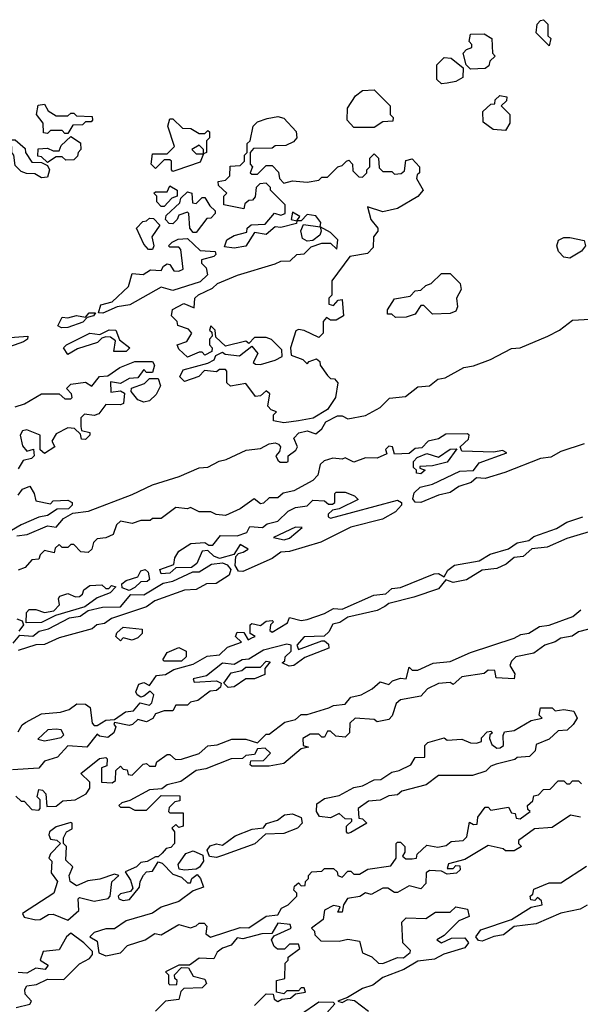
# Model space of a CAD drawing. Extents: x 2029662 to 2246637, y 225654 to 401419.
# Tile 21 of 256: x 2086330 to 2088251, y 293264 to 296640. Entities that reach past the tile are written whole.
import ezdxf

# ---------------------------------------------------------------- set-up
doc = ezdxf.new("R2010")
doc.units = 0

msp = doc.modelspace()

# ---------------------------------------------------------------- linework, layer by layer
at = {"layer": '0CON20XD'}
for points in [[(2088145, 296550), (2088100, 296595), (2088103.3, 296625), (2088115, 296637.5), (2088125, 296640), (2088140, 296625), (2088140, 296585), (2088150, 296575), (2088145, 296550)], [(2087875, 296470), (2087860, 296485), (2087850, 296525), (2087861.7, 296538.3), (2087880, 296545), (2087880, 296555), (2087870, 296565), (2087875, 296590), (2087921.7, 296591.7), (2087947.5, 296575), (2087950, 296525), (2087960, 296515), (2087941.7, 296498.3), (2087938.3, 296481.7), (2087925, 296472.5), (2087875, 296470)], [(2087775, 296420), (2087760, 296435), (2087760, 296485), (2087785, 296510), (2087808.3, 296508.3), (2087850, 296475), (2087848.3, 296441.7), (2087825, 296427.5), (2087795, 296422.5), (2087775, 296420)], [(2087545, 296270), (2087475, 296270), (2087452.5, 296295), (2087453, 296337), (2087480.7, 296379.3), (2087505, 296397.5), (2087545, 296400), (2087600, 296345), (2087600, 296315), (2087610, 296305), (2087608.3, 296291.7), (2087575, 296290), (2087545, 296270)], [(2087995, 296260), (2087953, 296263), (2087918.3, 296288.3), (2087917.5, 296325), (2087945, 296350), (2087958.3, 296351.7), (2087960, 296365), (2087975, 296380), (2088000, 296375), (2087998.3, 296361.7), (2087980, 296345), (2088010, 296315), (2088010, 296285), (2087995, 296260)], [(2086495, 296250), (2086485, 296250), (2086475, 296260), (2086435, 296260), (2086425, 296250), (2086411.7, 296251.7), (2086410, 296285), (2086387.5, 296315), (2086393.6, 296346.4), (2086415, 296350), (2086427, 296327), (2086455, 296310), (2086495, 296310), (2086505, 296320), (2086515, 296320), (2086525, 296310), (2086578.3, 296308.3), (2086580, 296295), (2086575, 296290), (2086555, 296290), (2086545, 296280), (2086511.7, 296278.3), (2086495, 296250)], [(2086855, 296120), (2086850, 296125), (2086850, 296155), (2086845, 296160), (2086825, 296160), (2086795, 296130), (2086780, 296145), (2086785, 296180), (2086835, 296180), (2086860, 296205), (2086837.5, 296275), (2086845, 296300), (2086855, 296300), (2086888.3, 296268.3), (2086917, 296267), (2086945, 296250), (2086965, 296250), (2086975, 296260), (2086980, 296255), (2086980, 296235), (2086970, 296225), (2086970, 296185), (2086960, 296180), (2086960, 296195), (2086945, 296210), (2086920, 296195), (2086935, 296180), (2086960, 296180), (2086948.3, 296151.7), (2086865, 296122.5), (2086855, 296120)], [(2087235, 295257.5), (2087200, 295265), (2087200, 295285), (2087210, 295295), (2087191.7, 295301.7), (2087180, 295315), (2087187.5, 295357.5), (2087175, 295367.5), (2087155, 295350), (2087138.3, 295348.3), (2087105, 295392.5), (2087053, 295383), (2087040, 295395), (2087040, 295435), (2087035, 295440), (2087015, 295440), (2087005, 295432.5), (2086963, 295437), (2086943.6, 295416.4), (2086895, 295398.8), (2086879.2, 295415), (2086890.3, 295439.7), (2086975, 295462.5), (2086996.4, 295473.6), (2087001.7, 295488.3), (2087025, 295500), (2087033.6, 295493.6), (2087083, 295487), (2087125, 295520), (2087146.2, 295495), (2087130, 295465), (2087138.3, 295458.3), (2087155, 295457.5), (2087205, 295472), (2087230, 295485), (2087228.5, 295508.5), (2087193, 295543), (2087175, 295550.8), (2087135, 295550), (2087115, 295530), (2087105, 295537.5), (2087035, 295520), (2087001.7, 295551.7), (2087000, 295575), (2086985, 295590), (2086980, 295575), (2086988.3, 295568.3), (2086990, 295555), (2086980, 295545), (2086980, 295525), (2086990, 295515), (2086988.3, 295501.7), (2086965, 295490), (2086955, 295500), (2086945, 295500), (2086905, 295482.5), (2086875, 295510), (2086870, 295525), (2086903, 295537), (2086920, 295565), (2086908.3, 295578.3), (2086871.7, 295591.7), (2086870, 295605), (2086850, 295625), (2086853.6, 295646.4), (2086893, 295667), (2086928.3, 295651.7), (2086930, 295685), (2086943, 295697), (2086990.7, 295719.3), (2087007.5, 295735), (2087076.1, 295763.9), (2087205, 295802.5), (2087225, 295812.5), (2087257, 295813), (2087280, 295835), (2087305, 295837.5), (2087329.3, 295860.7), (2087365, 295873.8), (2087395, 295873.3), (2087417, 295853), (2087420, 295885), (2087395, 295910), (2087360, 295930), (2087362.5, 295945), (2087345, 295967.5), (2087315, 295972.5), (2087295, 295950), (2087280, 295950), (2087290, 295965), (2087265, 295980), (2087260, 295955), (2087280, 295950), (2087278.3, 295941.7), (2087225, 295927.5), (2087205, 295930), (2087175, 295903.8), (2087135, 295910), (2087105, 295863.8), (2087065, 295856.7), (2087031.7, 295861.7), (2087040, 295885), (2087065, 295900), (2087108.3, 295911.7), (2087110, 295925), (2087123, 295937), (2087171.7, 295938.3), (2087203, 295977), (2087225, 295970), (2087240, 295975), (2087240, 296005), (2087190, 296055), (2087190, 296065), (2087175, 296080), (2087153, 296077), (2087140, 296065), (2087137, 296033), (2087128.3, 296021.7), (2087115, 296020), (2087101.7, 296008.3), (2087098.3, 295991.7), (2087030, 296005), (2087030, 296035), (2087040, 296045), (2087011.7, 296071.7), (2087010, 296085), (2087035, 296090), (2087050, 296105), (2087051.7, 296138.3), (2087085, 296140), (2087100, 296155), (2087100, 296175), (2087110, 296185), (2087110, 296215), (2087120, 296225), (2087130, 296275), (2087145, 296290), (2087178.3, 296301.7), (2087215, 296307.5), (2087235, 296302.5), (2087277, 296257), (2087280, 296235), (2087268.3, 296221.7), (2087241.7, 296208.3), (2087205, 296207.5), (2087195, 296200), (2087131.7, 296198.3), (2087120, 296185), (2087120, 296145), (2087127.5, 296135), (2087120, 296115), (2087125, 296110), (2087145, 296110), (2087175, 296140), (2087195, 296140), (2087217, 296117), (2087220, 296095), (2087235, 296080), (2087265, 296087.5), (2087315, 296082.5), (2087355, 296090), (2087365, 296100), (2087385, 296100), (2087420, 296135), (2087435, 296140), (2087450, 296155), (2087458.3, 296158.3), (2087470, 296145), (2087471.7, 296121.7), (2087491.7, 296101.7), (2087505, 296100), (2087520, 296115), (2087520, 296125), (2087530, 296135), (2087530, 296165), (2087545, 296180), (2087560, 296165), (2087561.7, 296131.7), (2087575, 296120), (2087605, 296120), (2087615, 296110), (2087637, 296113), (2087648.3, 296121.7), (2087653.3, 296156.7), (2087675, 296162.5), (2087700, 296135), (2087700, 296115), (2087691.7, 296108.3), (2087690, 296095), (2087712.5, 296055), (2087695, 296034), (2087625, 295992.5), (2087575, 295980.8), (2087521.7, 295998.3), (2087533.3, 295955), (2087557.5, 295925), (2087557.5, 295915), (2087542.5, 295895), (2087541.7, 295858.3), (2087521.7, 295838.3), (2087461.7, 295828.3), (2087400, 295745), (2087400, 295695), (2087390, 295685), (2087390, 295665), (2087405, 295660), (2087421.7, 295678.3), (2087435, 295680), (2087440, 295625), (2087415, 295610), (2087395, 295610), (2087381.7, 295618.3), (2087370, 295605), (2087370, 295565), (2087355, 295550), (2087305, 295573.8), (2087285, 295577.5), (2087276.7, 295573.3), (2087257.5, 295515), (2087260, 295490), (2087300, 295475), (2087315, 295460), (2087321.7, 295468.3), (2087347.5, 295477.5), (2087358.3, 295468.3), (2087360, 295455), (2087385, 295420), (2087395, 295410), (2087408.3, 295408.3), (2087420, 295395), (2087412.5, 295345), (2087385, 295303.3), (2087335.9, 295274.1), (2087285, 295264), (2087235, 295257.5)], [(2086425, 296150), (2086405, 296170), (2086391.7, 296171.7), (2086393, 296197), (2086425, 296200), (2086445, 296190), (2086465, 296190), (2086471.7, 296208.3), (2086505, 296240), (2086538.3, 296218.3), (2086540, 296195), (2086530, 296185), (2086528.3, 296171.7), (2086515, 296160), (2086488.3, 296158.3), (2086475, 296170), (2086455, 296170), (2086425, 296150)], [(2086405, 296097.5), (2086381.7, 296111.7), (2086353, 296113), (2086335, 296120), (2086315, 296140), (2086310, 296175), (2086302.5, 296185), (2086301.7, 296228.3), (2086315, 296227.5), (2086348.3, 296198.3), (2086350, 296185), (2086371.7, 296151.7), (2086405, 296150), (2086425, 296140), (2086432.5, 296125), (2086425, 296100), (2086405, 296097.5)], [(2086825, 296000), (2086815, 296000), (2086800, 296015), (2086800, 296035), (2086790, 296045), (2086795, 296050), (2086835, 296050), (2086845, 296070), (2086870, 296055), (2086870, 296035), (2086851.7, 296028.3), (2086825, 296000)], [(2086935, 295910), (2086925, 295910), (2086912.5, 295925), (2086910, 295975), (2086905, 295980), (2086875, 295970), (2086870, 295955), (2086855, 295940), (2086841.7, 295941.7), (2086830, 295955), (2086831.7, 295968.3), (2086878.3, 296011.7), (2086881.7, 296028.3), (2086905, 296050), (2086920, 296045), (2086921.7, 296011.7), (2086935, 296010), (2086955, 296030), (2086965, 296030), (2086981.2, 296001.2), (2087000, 295985), (2087000, 295975), (2086985, 295960), (2086971.7, 295958.3), (2086935, 295910)], [(2086771.7, 295851.7), (2086755, 295870), (2086730, 295925), (2086751.7, 295948.3), (2086765, 295950), (2086775, 295960), (2086788.3, 295958.3), (2086810, 295935), (2086782.5, 295895), (2086790, 295865), (2086785, 295852.5), (2086771.7, 295851.7)], [(2087315, 295880), (2087299.7, 295889.7), (2087293.9, 295916.1), (2087302.5, 295937.5), (2087360, 295930), (2087363.3, 295915), (2087358.3, 295901.7), (2087335, 295883.3), (2087315, 295880)], [(2086615, 295634.2), (2086600, 295635), (2086608, 295662), (2086647.3, 295672.7), (2086702.5, 295725), (2086715, 295770), (2086753.6, 295766.4), (2086778.3, 295781.7), (2086815, 295780), (2086822.5, 295795), (2086835, 295802.5), (2086845, 295800), (2086858.3, 295778.3), (2086875, 295777.5), (2086890, 295785), (2086881.7, 295851.7), (2086875, 295860), (2086845, 295860), (2086840, 295865), (2086853, 295877), (2086873, 295887), (2086905, 295890), (2086948.3, 295848.3), (2087000, 295845), (2087002.5, 295835), (2086995, 295827.5), (2086953, 295817), (2086952.5, 295805), (2086968.8, 295788.8), (2086973.3, 295765), (2086948.5, 295741.5), (2086855, 295711.1), (2086815, 295723.3), (2086707.3, 295662.7), (2086664.2, 295655.8), (2086615, 295634.2)], [(2088215, 295822.5), (2088195, 295825.8), (2088177.1, 295845), (2088170.8, 295865), (2088176, 295884), (2088195, 295893.3), (2088215, 295893.3), (2088265, 295882.5), (2088268.8, 295865), (2088255, 295846.7), (2088215, 295822.5)], [(2087618.3, 295618.3), (2087605, 295630), (2087590, 295630), (2087590, 295645), (2087615, 295683.3), (2087668.3, 295691.7), (2087685, 295710), (2087705, 295712.5), (2087721.7, 295728.3), (2087740, 295735), (2087775, 295770), (2087805, 295770), (2087840, 295735), (2087842.5, 295715), (2087827.5, 295685), (2087830, 295655), (2087825, 295640), (2087805, 295632.5), (2087745, 295630), (2087715, 295660), (2087705, 295660), (2087685, 295630), (2087655, 295620), (2087618.3, 295618.3)], [(2086473.1, 295583.1), (2086460.5, 295590.5), (2086475, 295620), (2086495, 295617.5), (2086525, 295625.8), (2086555, 295620), (2086567.5, 295635), (2086590, 295635), (2086583.3, 295625), (2086561.7, 295618.3), (2086546.7, 295603.3), (2086495, 295584), (2086473.1, 295583.1)], [(2086320.3, 294869.7), (2086355.8, 294874.2), (2086425, 294904.3), (2086455, 294900), (2086480.3, 294929.7), (2086511.7, 294948.3), (2086565.4, 294954.6), (2086715, 295011.4), (2086785, 295045.5), (2086876.9, 295073.1), (2086945, 295103.5), (2086975, 295105.8), (2087013.7, 295126.3), (2087038.1, 295131.9), (2087106.2, 295163.8), (2087155, 295169.2), (2087184.6, 295185.4), (2087205, 295188.9), (2087217.5, 295185), (2087223.8, 295175), (2087220.7, 295159.3), (2087207.5, 295145), (2087215, 295130), (2087223, 295123), (2087245, 295122.5), (2087250, 295125), (2087250, 295145), (2087276.4, 295163.6), (2087282.5, 295175), (2087270, 295205), (2087286.1, 295223.9), (2087315, 295230), (2087345, 295220), (2087365, 295236.7), (2087379.3, 295260.7), (2087418.9, 295281.1), (2087435, 295282.2), (2087455, 295271.2), (2087515, 295283.3), (2087565, 295310), (2087597.3, 295342.7), (2087651.7, 295348.3), (2087695, 295381.4), (2087735, 295384), (2087762.7, 295407.3), (2087787.7, 295412.3), (2087852.5, 295447.5), (2087885, 295452.9), (2087943.3, 295475), (2088015, 295512.5), (2088045, 295514.3), (2088140, 295555), (2088180, 295575), (2088225, 295610), (2088285, 295613.3)], [(2086495, 295492.5), (2086480, 295515), (2086490, 295525), (2086570, 295565), (2086605, 295560), (2086636.4, 295576.4), (2086660, 295575), (2086671.7, 295541.7), (2086707.5, 295515), (2086695, 295502.5), (2086652.5, 295502.5), (2086658.3, 295538.3), (2086641.7, 295551.7), (2086625, 295552.5), (2086611.7, 295548.3), (2086597, 295533), (2086528.3, 295511.7), (2086495, 295492.5)], [(2086245, 295496.2), (2086227.5, 295505), (2086234.2, 295515.8), (2086280.8, 295549.2), (2086357.5, 295555), (2086356.7, 295545), (2086342.5, 295535), (2086295, 295518), (2086265, 295500), (2086245, 295496.2)], [(2086315, 295312.5), (2086347, 295323), (2086405, 295357.5), (2086465, 295357.5), (2086485, 295340), (2086505, 295340), (2086510, 295345), (2086507, 295357), (2086490, 295375), (2086505, 295390), (2086555, 295397.5), (2086577, 295383), (2086603, 295417), (2086631.7, 295418.3), (2086673, 295447), (2086725, 295467.5), (2086785, 295467.5), (2086792.5, 295455), (2086785, 295430), (2086765, 295430), (2086755, 295440), (2086735, 295412.5), (2086705, 295410), (2086675, 295392.5), (2086641.7, 295398.3), (2086642.5, 295362.5), (2086675, 295367.5), (2086688.8, 295358.8), (2086686.2, 295323.8), (2086675, 295318.8), (2086625, 295320), (2086601.2, 295288.8), (2086585, 295282.5), (2086552.5, 295287.5), (2086540, 295275), (2086540, 295245), (2086541.7, 295231.7), (2086570, 295225), (2086570, 295215), (2086555, 295200), (2086541.7, 295201.7), (2086538.3, 295218.3), (2086518.3, 295238.3), (2086495, 295240), (2086455, 295220), (2086440, 295195), (2086450, 295175), (2086415, 295152.5), (2086400, 295165), (2086400, 295215), (2086355, 295233.3), (2086340, 295230), (2086332, 295215), (2086339.3, 295179.3), (2086355, 295160), (2086377.5, 295167.5), (2086380, 295145), (2086370, 295135), (2086341.7, 295128.3), (2086325, 295100)], [(2086755, 295328.8), (2086735, 295336.2), (2086712.5, 295365), (2086713, 295377), (2086757.7, 295392.3), (2086775, 295410), (2086805, 295410), (2086812.5, 295385), (2086797.5, 295355), (2086775, 295333.3), (2086755, 295328.8)], [(2088265, 295185.7), (2088185, 295159.4), (2088150.5, 295139.5), (2088115, 295135.7), (2087992.6, 295087.4), (2087925, 295067.3), (2087895, 295069.2), (2087877.3, 295052.7), (2087835, 295039.1), (2087805, 295018.9), (2087765, 295010), (2087705, 294984.4), (2087685.5, 294985.5), (2087676.9, 294996.9), (2087682.4, 295017.6), (2087702.6, 295037.4), (2087745, 295047.5), (2087838.1, 295091.9), (2087885, 295093.8), (2087905, 295120), (2088000, 295155), (2087985, 295162.5), (2087955, 295157.5), (2087845, 295160), (2087840, 295175), (2087868.3, 295201.7), (2087870, 295215), (2087865, 295220), (2087790.8, 295219.2), (2087765, 295203.3), (2087730, 295195), (2087708.3, 295171.7), (2087685, 295170), (2087665, 295152.5), (2087615, 295150), (2087607.5, 295175), (2087595, 295177.5), (2087583.3, 295166.7), (2087588.3, 295151.7), (2087555, 295136.7), (2087515, 295137.5), (2087475, 295122.5), (2087445, 295137.5), (2087435, 295133.3), (2087403, 295137), (2087373, 295127), (2087360, 295115), (2087351.7, 295078.3), (2087335, 295060), (2087270, 295025), (2087233, 295017), (2087215, 295000), (2087185, 295000), (2087165, 294982.5), (2087155, 294980), (2087133, 294997), (2087085, 294962.5), (2087035, 294940), (2087003.6, 294943.6), (2086985, 294952.5), (2086945, 294952.5), (2086915, 294967.5), (2086905, 294962.5), (2086865, 294967.5), (2086815, 294930), (2086785, 294930), (2086777, 294923), (2086745, 294922.5), (2086715, 294912.5), (2086675, 294920), (2086661.7, 294908.3), (2086650, 294875), (2086625, 294863.3), (2086595, 294860), (2086583, 294847), (2086577.5, 294825), (2086565, 294813.3), (2086540, 294815), (2086515, 294840), (2086505, 294840), (2086495, 294830), (2086475, 294830), (2086465, 294840), (2086451.7, 294828.3), (2086448.3, 294811.7), (2086415, 294820), (2086400, 294805), (2086395, 294790), (2086371.7, 294788.3), (2086348.3, 294761.7), (2086325, 294752.5)], [(2087705, 295082.5), (2087690, 295085), (2087690, 295095), (2087680, 295105), (2087680, 295125), (2087691.7, 295138.3), (2087725, 295152.5), (2087765, 295140), (2087805, 295167.5), (2087828.3, 295168.3), (2087795, 295122.5), (2087745, 295110), (2087701.7, 295108.3), (2087701.7, 295101.7), (2087720, 295095), (2087705, 295082.5)], [(2086325, 295010), (2086340, 295030), (2086365, 295040), (2086380, 295015), (2086385, 294990), (2086435, 294980), (2086445, 294990), (2086495, 294992.5), (2086510, 294985), (2086510, 294975), (2086497, 294963), (2086458.3, 294961.7), (2086425, 294940), (2086396.1, 294933.9), (2086335, 294907.5), (2086301.7, 294888.3)], [(2086815, 294740), (2086810, 294755), (2086858.3, 294771.7), (2086861.2, 294795), (2086875, 294817.5), (2086916.4, 294843.6), (2086965, 294847.5), (2086978.3, 294838.3), (2086991.7, 294838.3), (2087018.3, 294871.7), (2087075, 294870), (2087108.3, 294881.7), (2087118.3, 294901.7), (2087161.7, 294898.3), (2087178.3, 294911.7), (2087215, 294920), (2087250, 294955), (2087275, 294967.5), (2087315, 294972.5), (2087335, 294992.5), (2087375, 294990), (2087388.3, 294978.3), (2087401.7, 294978.3), (2087410, 294985), (2087410, 295015), (2087415, 295020), (2087445, 295020), (2087477, 295007), (2087490, 294995), (2087425, 294962.5), (2087401.7, 294958.3), (2087387.5, 294945), (2087387.5, 294935), (2087395, 294931.2), (2087625, 294992), (2087638.8, 294985), (2087638.8, 294975), (2087617.6, 294952.4), (2087573.2, 294926.8), (2087465, 294899.4), (2087361.7, 294848.3), (2087255, 294816), (2087225, 294813.8), (2087195, 294792), (2087095, 294748), (2087079.3, 294749.3), (2087068, 294768), (2087071.2, 294798.8), (2087080, 294810), (2087095.6, 294814.4), (2087112.5, 294825), (2087085, 294840), (2087063.3, 294806.7), (2087015, 294792.5), (2086995, 294800), (2086975, 294820), (2086955, 294817.5), (2086937.5, 294775), (2086918.3, 294761.7), (2086865, 294760), (2086845, 294742.5), (2086815, 294740)], [(2086325, 294197.5), (2086338.3, 294221.7), (2086350, 294230), (2086405, 294260), (2086470, 294265), (2086500, 294275), (2086525.9, 294294.1), (2086555, 294292.5), (2086571.7, 294281.7), (2086578.3, 294228.3), (2086585, 294220), (2086595, 294220), (2086625, 294237.5), (2086655, 294240), (2086693, 294267), (2086720, 294270), (2086743, 294297), (2086775, 294290), (2086782.5, 294297.5), (2086790, 294325), (2086777, 294337), (2086755, 294320), (2086745, 294317.5), (2086732.5, 294325), (2086727.5, 294335), (2086738.8, 294361.2), (2086755, 294366.7), (2086775, 294357.5), (2086798.8, 294391.2), (2086830, 294395), (2086857.7, 294412.3), (2086925, 294430), (2086973, 294457), (2087015, 294462.5), (2087041.7, 294488.3), (2087090, 294505), (2087070, 294525), (2087075, 294540), (2087098.3, 294538.3), (2087113, 294513), (2087128.3, 294521.7), (2087137.5, 294525), (2087120, 294535), (2087120, 294565), (2087125, 294570), (2087155, 294562.5), (2087175, 294577.5), (2087195, 294580), (2087200, 294575), (2087190, 294565), (2087187.5, 294545), (2087195, 294540), (2087248.3, 294571.7), (2087255, 294590), (2087295, 294580), (2087315, 294583.8), (2087375, 294604.2), (2087405, 294621.2), (2087435, 294618.8), (2087543.5, 294666.5), (2087585, 294670.8), (2087605, 294690), (2087635, 294693.1), (2087750.3, 294739.7), (2087765, 294740.8), (2087785, 294730), (2087797.4, 294752.6), (2087820.6, 294769.4), (2087905, 294784.3), (2087942.4, 294807.6), (2088005, 294826), (2088035, 294845.8), (2088075, 294854), (2088092.1, 294867.9), (2088170, 294895), (2088205, 294917.5), (2088260, 294935)], [(2088315.8, 294894.2), (2088205, 294861.4), (2088138.2, 294831.8), (2088085, 294826), (2088055, 294799.2), (2088024.3, 294795.7), (2087996.7, 294773.3), (2087965, 294758.6), (2087915, 294752.9), (2087860.9, 294719.1), (2087815, 294710.5), (2087790.5, 294719.5), (2087765, 294688.9), (2087680.7, 294659.3), (2087595, 294638.6), (2087581.8, 294628.2), (2087555.6, 294614.4), (2087455, 294590.8), (2087427.3, 294572.7), (2087403.3, 294566.7), (2087389.2, 294540.8), (2087373.6, 294526.4), (2087305, 294523.8), (2087280, 294495), (2087285, 294480), (2087365, 294510), (2087375, 294510), (2087388.3, 294498.3), (2087390, 294485), (2087307.5, 294452.5), (2087270, 294425), (2087253, 294423), (2087230, 294435), (2087238.3, 294441.7), (2087240, 294455), (2087260, 294475), (2087260, 294495), (2087245, 294498.8), (2087165, 294478.6), (2087115, 294447.5), (2087092.5, 294445), (2087065, 294429.2), (2087025, 294433.8), (2086970, 294390), (2086925, 294380), (2086928.3, 294368.3), (2087005, 294372.5), (2087020, 294365), (2087018.3, 294351.7), (2087005, 294340), (2086983, 294337), (2086940, 294305), (2086915, 294300), (2086905, 294290), (2086865, 294290), (2086855, 294270), (2086825, 294270), (2086795, 294260), (2086786.4, 294243.6), (2086765, 294232.5), (2086735, 294240), (2086717, 294223), (2086705, 294220), (2086655, 294230), (2086653, 294223), (2086660, 294215), (2086652.5, 294195), (2086631.7, 294178.3), (2086603, 294183), (2086595, 294190), (2086560, 294145), (2086495, 294150), (2086459.3, 294110.7), (2086415, 294097.5), (2086395, 294073.3), (2086305, 294067.5)], [(2087236.4, 294856.4), (2087255, 294862), (2087298.3, 294898.3), (2087275, 294900), (2087200, 294865), (2087236.4, 294856.4)], [(2086307.5, 294502.5), (2086330.5, 294529.5), (2086375, 294526), (2086397, 294543), (2086429.1, 294550.9), (2086501.2, 294588.8), (2086537.5, 294595), (2086565, 294614), (2086614.2, 294625.8), (2086675, 294626.7), (2086710.5, 294669.5), (2086755, 294668), (2086822, 294708), (2086855, 294714.2), (2086923.6, 294746.4), (2086945, 294746.2), (2086987.1, 294772.9), (2087025, 294777.5), (2087040.5, 294770.5), (2087053.3, 294755), (2087047.5, 294735), (2087003.3, 294706.7), (2086970, 294705), (2086935, 294686), (2086895, 294683.3), (2086793.2, 294646.8), (2086765, 294626.2), (2086645, 294586.2), (2086620.7, 294569.3), (2086594.5, 294565.5), (2086578.8, 294551.2), (2086465, 294520), (2086415, 294498), (2086385, 294496.7), (2086325, 294476.7)], [(2086705, 294682.5), (2086681.7, 294691.7), (2086680, 294705), (2086695, 294716.7), (2086735, 294730), (2086745, 294750), (2086760, 294755), (2086770, 294745), (2086775, 294720), (2086766.4, 294713.6), (2086745, 294712.5), (2086725, 294692.5), (2086705, 294682.5)], [(2086351.7, 294571.7), (2086353, 294607), (2086363, 294617), (2086385, 294617.5), (2086415, 294607.5), (2086447, 294613), (2086466.4, 294633.6), (2086462.5, 294655), (2086467, 294663), (2086495, 294672.5), (2086520.7, 294660.7), (2086535, 294662.5), (2086545, 294670), (2086550, 294685), (2086570.7, 294699.3), (2086611.7, 294701.7), (2086625, 294690), (2086635, 294690), (2086645, 294700), (2086660, 294695), (2086640, 294675), (2086595, 294657.5), (2086553.6, 294626.4), (2086453, 294597), (2086405, 294573.3), (2086351.7, 294571.7)], [(2086317, 293977), (2086335, 293960), (2086345, 293960), (2086371.7, 293931.7), (2086395, 293930), (2086400, 293935), (2086400, 293965), (2086390, 293975), (2086395, 294000), (2086408.3, 293998.3), (2086420, 293985), (2086422.5, 293942.5), (2086455, 293943.3), (2086478.3, 293961.7), (2086520, 293965), (2086557.5, 293985), (2086570, 294005), (2086570, 294025), (2086540, 294055), (2086603, 294107), (2086625, 294110), (2086630, 294105), (2086628.3, 294081.7), (2086610, 294075), (2086610, 294025), (2086646.4, 294023.6), (2086658.3, 294031.7), (2086660, 294065), (2086675, 294080), (2086685, 294070), (2086698.3, 294068.3), (2086701.7, 294051.7), (2086715, 294050), (2086753, 294087), (2086765, 294090), (2086775, 294080), (2086795, 294080), (2086800, 294095), (2086835, 294120), (2086845, 294120), (2086863.6, 294103.6), (2086885, 294103.8), (2086945, 294123.3), (2086975, 294150), (2087007, 294153), (2087057, 294173), (2087105, 294172.9), (2087145, 294160), (2087175, 294190), (2087185, 294190), (2087238.3, 294231.7), (2087275, 294240), (2087295, 294257.5), (2087315, 294257.5), (2087389.2, 294280.8), (2087405, 294288.8), (2087445, 294293.3), (2087465, 294317.5), (2087500, 294325), (2087537.5, 294345), (2087565, 294370), (2087595, 294360), (2087607.5, 294372.5), (2087635, 294382.5), (2087655, 294380), (2087665, 294420), (2087675, 294410), (2087695, 294410), (2087746.7, 294433.3), (2087805, 294438.8), (2087875, 294470), (2088025, 294518.8), (2088047.7, 294532.3), (2088075, 294536.2), (2088111.2, 294558.8), (2088145, 294563.3), (2088225.9, 294594.1), (2088253.6, 294616.4)], [(2086320, 294585), (2086338.3, 294578.3), (2086342.5, 294565), (2086326.7, 294543.3)], [(2088311.7, 294558.3), (2088245, 294541.2), (2088223.8, 294526.2), (2088185, 294518.8), (2088165, 294506.2), (2088130, 294495), (2088091.7, 294468.3), (2088030, 294455), (2088015, 294440), (2088010, 294425), (2088027, 294397), (2088025, 294380), (2087963, 294383), (2087958.3, 294408.3), (2087935, 294410), (2087921.7, 294398.3), (2087845, 294386.2), (2087815, 294360), (2087805, 294367.5), (2087765, 294363.8), (2087727.5, 294345), (2087705, 294320), (2087635, 294307.5), (2087620, 294295), (2087607, 294253), (2087595, 294240), (2087555, 294232.5), (2087545, 294240), (2087480, 294245), (2087461.7, 294228.3), (2087460, 294195), (2087445, 294180), (2087413, 294183), (2087395, 294200), (2087385, 294200), (2087375, 294180), (2087365, 294180), (2087355, 294190), (2087325, 294190), (2087300, 294175), (2087301.7, 294151.7), (2087320, 294145), (2087295, 294140), (2087235, 294090), (2087185, 294080), (2087125, 294080), (2087120, 294085), (2087121.7, 294098.3), (2087165, 294100), (2087190, 294125), (2087171.7, 294141.7), (2087145, 294140), (2087135, 294120), (2087105, 294116.7), (2087093, 294107), (2087054.4, 294105.6), (2086968.3, 294071.7), (2086934.5, 294065.5), (2086881.7, 294028.3), (2086835, 294016.7), (2086817.5, 294002.5), (2086775, 293998.8), (2086707, 293963), (2086680, 293955), (2086670, 293945), (2086675, 293940), (2086705, 293940), (2086725, 293930), (2086765, 293930), (2086815, 293980), (2086878.3, 293978.3), (2086878.3, 293961.7), (2086861.7, 293958.3), (2086841.7, 293938.3), (2086840, 293925), (2086845, 293920), (2086890, 293920), (2086890, 293875), (2086875, 293870), (2086865, 293880), (2086851.7, 293868.3), (2086860, 293855), (2086860, 293815), (2086848.3, 293801.7), (2086831.7, 293798.3), (2086818.3, 293781.7), (2086805, 293770), (2086795, 293770), (2086767, 293753), (2086745, 293750), (2086730, 293735), (2086691.7, 293718.3), (2086710, 293690), (2086717.5, 293662.5), (2086709.3, 293650.7), (2086675, 293642.5), (2086667.5, 293635), (2086670, 293625), (2086685, 293620), (2086706.4, 293623.6), (2086740, 293665), (2086742.5, 293685), (2086753.9, 293706.1), (2086765, 293717.5), (2086785, 293720), (2086805, 293752.5), (2086818, 293748), (2086855, 293710), (2086885, 293700), (2086905, 293680), (2086915, 293680), (2086920, 293695), (2086938.3, 293708.3), (2086950, 293695), (2086960, 293665), (2086925, 293652.5), (2086875, 293616.7), (2086815, 293596.7), (2086785, 293576.7), (2086695, 293550), (2086655, 293522.5), (2086625, 293522.5), (2086585, 293510), (2086570, 293495), (2086595, 293480), (2086600.7, 293440.7), (2086625, 293430), (2086675, 293440), (2086700, 293465), (2086760, 293485), (2086793, 293507), (2086815, 293502.5), (2086875, 293537.5), (2086915, 293526.2), (2086935, 293532.5), (2086945, 293542.5), (2086961.7, 293541.7), (2086971.7, 293531.7), (2086967.5, 293505), (2086984.4, 293494.4), (2087085, 293527.5), (2087115, 293525.8), (2087174.4, 293565.6), (2087215, 293570), (2087227, 293593), (2087250, 293605), (2087280, 293635), (2087280, 293645), (2087270, 293655), (2087271.7, 293668.3), (2087285, 293680), (2087295, 293670), (2087308.3, 293671.7), (2087310, 293685), (2087320, 293695)], [(2086675, 294510), (2086660, 294525), (2086663, 294537), (2086685, 294557.5), (2086750, 294550), (2086750, 294535), (2086735, 294520), (2086715, 294512.5), (2086685, 294520), (2086675, 294510)], [(2086885, 294440), (2086825, 294440), (2086820, 294445), (2086835, 294470), (2086875, 294486.7), (2086900, 294475), (2086900, 294455), (2086885, 294440)], [(2087045, 294350), (2087030, 294365), (2087055, 294400), (2087091.7, 294408.3), (2087105, 294420), (2087155, 294420), (2087175, 294440), (2087188.3, 294438.3), (2087170, 294415), (2087170, 294395), (2087135, 294380), (2087105, 294380), (2087065, 294352.5), (2087045, 294350)], [(2087455, 293850), (2087450, 293855), (2087450, 293875), (2087468.3, 293891.7), (2087468.3, 293898.3), (2087445, 293900), (2087425, 293917.5), (2087395, 293903.3), (2087357.7, 293907.7), (2087347.1, 293925), (2087348.8, 293951.2), (2087375, 293970), (2087425, 293980), (2087475, 294007.5), (2087505, 294012.5), (2087545, 294033.3), (2087567.5, 294035), (2087605, 294060), (2087630, 294065), (2087670, 294085), (2087685, 294110), (2087718.3, 294111.7), (2087718.3, 294151.7), (2087728.3, 294161.7), (2087785, 294177.5), (2087795, 294170), (2087845, 294172.5), (2087875, 294160), (2087895, 294158.8), (2087912.5, 294165), (2087913, 294177), (2087931.7, 294198.3), (2087945, 294200), (2087950, 294195), (2087941.7, 294188.3), (2087940, 294175), (2087947.5, 294155), (2087965, 294142.5), (2087976.4, 294143.6), (2087988.3, 294151.7), (2087986.7, 294185), (2087991.7, 294198.3), (2088025, 294202.5), (2088083, 294237), (2088120, 294245), (2088110, 294255), (2088115, 294280), (2088155, 294280), (2088165, 294270), (2088195, 294274.2), (2088228.8, 294268.8), (2088240, 294245), (2088226.4, 294223.6), (2088206.2, 294203.8), (2088175, 294201.2), (2088145, 294172.5), (2088100, 294155), (2088097, 294133), (2088077, 294113), (2088035, 294110), (2088027, 294103), (2087963, 294087), (2087945, 294080), (2087927, 294063), (2087881.7, 294048.3), (2087765, 294048.8), (2087723.3, 294016.7), (2087640, 293995), (2087625, 293982.5), (2087595, 293978.8), (2087565, 293963.3), (2087525, 293960), (2087490, 293935), (2087491.7, 293901.7), (2087505, 293900), (2087520, 293885), (2087465, 293852.5), (2087455, 293850)], [(2086415, 294166.7), (2086445, 294172.5), (2086471.7, 294178.3), (2086481.7, 294188.3), (2086472.5, 294205), (2086455, 294207.5), (2086426.7, 294205), (2086392.5, 294172.5), (2086415, 294166.7)], [(2087320, 293695), (2087320, 293705), (2087331.7, 293718.3), (2087365, 293720), (2087375, 293730), (2087405, 293730), (2087418.3, 293718.3), (2087420, 293705), (2087435, 293700), (2087455, 293720), (2087465, 293720), (2087475, 293710), (2087495, 293710), (2087523, 293727), (2087601.7, 293738.3), (2087620, 293765), (2087620, 293815), (2087625, 293820), (2087635, 293820), (2087650, 293805), (2087650, 293785), (2087641.7, 293771.7), (2087653, 293763), (2087675, 293762.5), (2087690, 293765), (2087691.7, 293778.3), (2087725, 293810), (2087763, 293803), (2087791.7, 293808.3), (2087808.3, 293821.7), (2087850, 293825), (2087862.5, 293837.5), (2087871.7, 293888.3), (2087885, 293880), (2087898.3, 293881.7), (2087900, 293905), (2087925, 293940), (2087935, 293940), (2087945, 293930), (2088005, 293940), (2088015, 293920), (2088028.3, 293918.3), (2088031.7, 293901.7), (2088045, 293900), (2088080, 293925), (2088071.7, 293931.7), (2088070, 293945), (2088088.3, 293961.7), (2088091.7, 293978.3), (2088108.3, 293981.7), (2088125, 294000), (2088148.3, 294001.7), (2088175, 294030), (2088195, 294030), (2088205, 294020), (2088215, 294020), (2088225, 294030), (2088245, 294030), (2088255, 294020)], [(2087005, 293767.3), (2086980.6, 293770.6), (2086972.3, 293792.3), (2086982.5, 293807.5), (2087005, 293813.6), (2087025, 293810), (2087068.8, 293841.2), (2087126.2, 293863.8), (2087165, 293868.8), (2087176.3, 293883.7), (2087213.3, 293895), (2087237.1, 293912.9), (2087265, 293916.7), (2087294.1, 293904.1), (2087297.5, 293885), (2087281.9, 293868.1), (2087235, 293849.2), (2087172.7, 293847.3), (2087135.5, 293814.5), (2087025, 293774.2), (2087005, 293767.3)], [(2088252.5, 293905), (2088217.7, 293912.3), (2088155, 293870), (2088094.5, 293865.5), (2088040, 293825), (2088040, 293815), (2088050, 293805), (2088025, 293790), (2087995, 293790), (2087987, 293797), (2087935, 293808.8), (2087855, 293760), (2087800, 293745), (2087795, 293730), (2087815, 293730), (2087825, 293740), (2087838.3, 293738.3), (2087840, 293725), (2087827, 293713), (2087795, 293710), (2087775, 293720), (2087735, 293722.5), (2087723.3, 293715), (2087721.7, 293678.3), (2087705, 293660), (2087665, 293670), (2087625, 293647.5), (2087615, 293647.5), (2087591.7, 293661.7), (2087575, 293662.5), (2087535, 293640), (2087515, 293646.2), (2087496.1, 293633.9), (2087453.9, 293626.1), (2087440, 293605), (2087435, 293580), (2087420, 293580), (2087428.3, 293598.3), (2087405, 293602.5), (2087375, 293586.7), (2087370, 293555), (2087330, 293525), (2087340, 293515), (2087341.7, 293501.7), (2087361.7, 293481.7), (2087425, 293480), (2087455, 293487.5), (2087495, 293480), (2087505, 293440), (2087537, 293427), (2087560, 293405), (2087575, 293403.3), (2087625, 293423.8), (2087645, 293423.3), (2087668.3, 293441.7), (2087668.8, 293448.8), (2087642.5, 293475), (2087640, 293545), (2087655, 293560), (2087721.7, 293558.3), (2087755, 293580), (2087805, 293580), (2087825, 293597.5), (2087865, 293590), (2087870, 293565), (2087835, 293550), (2087785, 293500), (2087760, 293485), (2087775, 293474.2), (2087809.5, 293490.5), (2087855, 293492.2), (2087867.8, 293475), (2087855, 293457.1), (2087783.8, 293436.2), (2087751.9, 293418.1), (2087695, 293411.9), (2087646.7, 293383.3), (2087575, 293356), (2087540.5, 293329.5), (2087505, 293318), (2087453, 293287), (2087420, 293275), (2087435, 293270), (2087455, 293280), (2087477, 293277), (2087525, 293240)], [(2086495, 293552.5), (2086532.5, 293585), (2086530, 293625), (2086535, 293630), (2086585, 293617.5), (2086633, 293627), (2086640, 293635), (2086645.8, 293684.2), (2086670, 293705), (2086655, 293710), (2086605, 293692.5), (2086563, 293687), (2086525, 293670), (2086502.5, 293685), (2086500, 293705), (2086512.5, 293735), (2086488.3, 293758.3), (2086490, 293805), (2086480, 293815), (2086480, 293835), (2086490, 293855), (2086510, 293865), (2086510, 293885), (2086505, 293887.5), (2086455, 293872.5), (2086432.5, 293855), (2086430, 293845), (2086435, 293830), (2086457, 293827), (2086470, 293815), (2086435, 293780), (2086430, 293765), (2086440, 293755), (2086437.5, 293715), (2086460, 293685), (2086447.5, 293645), (2086340, 293575), (2086345, 293562.5), (2086385, 293553.3), (2086400, 293555), (2086428.3, 293571.7), (2086445, 293572.5), (2086495, 293552.5)], [(2086895, 293723.3), (2086877, 293727), (2086873, 293743), (2086899.5, 293780.5), (2086925, 293790), (2086957.5, 293775), (2086960, 293755), (2086946.4, 293733.6), (2086935, 293726.7), (2086895, 293723.3)], [(2087955, 293496.6), (2087915, 293480.4), (2087902.4, 293482.4), (2087893.1, 293495), (2087910.8, 293519.2), (2088016, 293554), (2088083, 293597), (2088120, 293605), (2088118.3, 293618.3), (2088105, 293630), (2088095, 293620), (2088081.7, 293621.7), (2088080, 293635), (2088088.3, 293641.7), (2088091.7, 293658.3), (2088145, 293680), (2088185, 293680), (2088273, 293737)], [(2088275, 293603.8), (2088250.5, 293589.5), (2088185, 293576.7), (2088100, 293540), (2088025, 293530), (2087987.6, 293502.4), (2087955, 293496.6)], [(2087135, 293260), (2087175, 293300), (2087198.3, 293298.3), (2087201.7, 293281.7), (2087215, 293273.3), (2087228.3, 293281.7), (2087257.5, 293285), (2087275, 293300), (2087310, 293305), (2087305, 293320), (2087295, 293320), (2087285, 293310), (2087245, 293310), (2087235, 293300), (2087210, 293305), (2087210, 293345), (2087238.3, 293351.7), (2087240, 293405), (2087250, 293415), (2087250, 293425), (2087290, 293455), (2087285, 293470), (2087255, 293470), (2087237.5, 293452.5), (2087213, 293453), (2087201.7, 293461.7), (2087192.5, 293485), (2087201.7, 293498.3), (2087260, 293525), (2087257, 293537), (2087215, 293542.5), (2087193.6, 293506.4), (2087160, 293505), (2087095, 293488.1), (2087075, 293492), (2087055, 293466.2), (2087025, 293456.2), (2087007, 293443), (2086995, 293420), (2086945, 293422.5), (2086911.7, 293398.3), (2086875, 293397.5), (2086830, 293375), (2086840, 293365), (2086840, 293335), (2086845, 293330), (2086868.3, 293331.7), (2086870, 293345), (2086861.7, 293351.7), (2086860, 293365), (2086885, 293390), (2086908.3, 293388.3), (2086925, 293360), (2086965, 293350), (2086970, 293335), (2086955, 293320), (2086892.5, 293317.5), (2086882.5, 293307.5), (2086875, 293280), (2086830, 293275), (2086795, 293240)], [(2086317.5, 293252.5), (2086365, 293263.8), (2086370, 293275), (2086348.3, 293298.3), (2086347.5, 293315), (2086355, 293327.5), (2086388, 293332), (2086425, 293350), (2086481.7, 293348.3), (2086535, 293402.5), (2086569.3, 293420.7), (2086580, 293435), (2086580, 293445), (2086550, 293475), (2086505, 293507.5), (2086490, 293495), (2086465, 293450), (2086410, 293445), (2086400, 293415), (2086427.5, 293397.5), (2086417, 293383), (2086385, 293387.5), (2086355, 293370), (2086325, 293373.3)], [(2087382.5, 293235), (2087410, 293265), (2087405, 293270), (2087355, 293270.8), (2087292, 293228)]]:
    msp.add_lwpolyline(points, dxfattribs=at)

doc.saveas('drawing.dxf')
